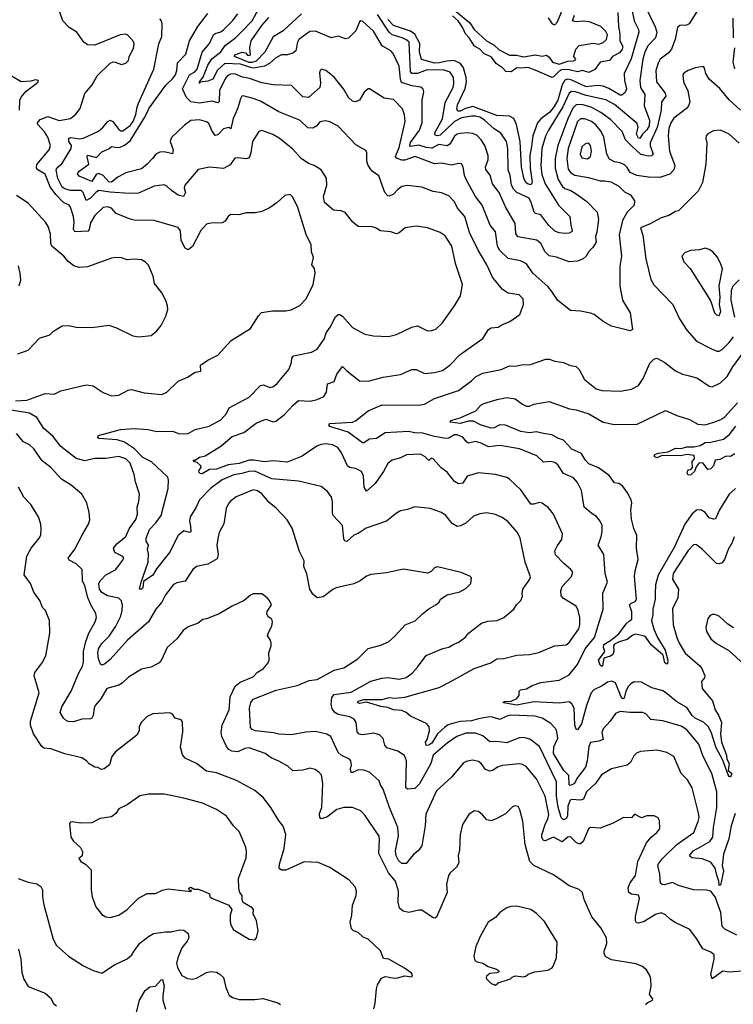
# Model space of a CAD drawing. Extents: x 1245515 to 1420776, y 606314 to 671314.
# Tile 83 of 256: x 1297206 to 1302244, y 637326 to 644274. Entities that reach past the tile are written whole.
import ezdxf

# ---------------------------------------------------------------- set-up
doc = ezdxf.new("R2010")
doc.units = 0

msp = doc.modelspace()

# ---------------------------------------------------------------- linework, layer by layer
at = {"layer": '0CON10XD'}
for points in [[(1297175, 641585.4), (1297255, 641588.8), (1297385, 641635.6), (1297448.3, 641631.7), (1297495, 641654.4), (1297675, 641696.2), (1297725, 641689.2), (1297795, 641642.5), (1297855, 641620.8), (1297905, 641624.2), (1297971.1, 641658.9), (1297995, 641664.3), (1298085, 641641.2), (1298210, 641630), (1298244.3, 641645.7), (1298325, 641723.8), (1298389.5, 641750.5), (1298445, 641786.2), (1298485, 641794), (1298482, 641835), (1298535, 641872), (1298605, 641906.2), (1298699.7, 642010.3), (1298835, 642093.8), (1298890.8, 642185), (1298913.4, 642206.6), (1298989.7, 642220.3), (1299085, 642218.6), (1299122.9, 642227.1), (1299183, 642257), (1299228.8, 642305), (1299277.5, 642405), (1299292.5, 642485), (1299287.7, 642517.7), (1299268, 642545), (1299280, 642595), (1299266.2, 642635), (1299262.5, 642685), (1299227.6, 642757.6), (1299166.9, 642955), (1299132.7, 643022.7), (1299115, 643041.2), (1299077.9, 643032.1), (1299024, 642985), (1298975, 642949.2), (1298915, 642920), (1298869.1, 642910.9), (1298805, 642910), (1298752.3, 642897.7), (1298695, 642898.8), (1298675, 642883.3), (1298657, 642853), (1298635, 642841.2), (1298555, 642838.6), (1298525, 642830.8), (1298485, 642786), (1298425, 642672.5), (1298395, 642650.8), (1298375, 642661.2), (1298346.1, 642716.1), (1298341.1, 642785), (1298325, 642808.1), (1298155, 642856.5), (1298015, 642858.9), (1297986.4, 642866.4), (1297886.6, 642906.6), (1297855, 642943.3), (1297825, 642954.4), (1297795, 642948.5), (1297735, 642892.2), (1297705, 642840.6), (1297696.3, 642793.7), (1297688.1, 642781.9), (1297595, 642777.1), (1297586.4, 642795), (1297590.8, 642845), (1297585.8, 642885), (1297565, 642950.8), (1297554, 642964), (1297515, 642983.1), (1297460.1, 643040.1), (1297420.6, 643095), (1297384.3, 643184.3), (1297333.8, 643213.8), (1297325.3, 643225.3), (1297327.7, 643252.3), (1297413.3, 643355), (1297423.2, 643385), (1297405.3, 643445), (1297381.7, 643481.7), (1297333.5, 643535), (1297332.2, 643545), (1297350.7, 643569.3), (1297405, 643589.6), (1297483.5, 643563.5), (1297565, 643576), (1297602.6, 643607.4), (1297632.8, 643647.2), (1297666.6, 643753.4), (1297716.3, 643813.7), (1297753.6, 643876.4), (1297845, 643966.7), (1297865, 643976.7), (1297880, 643975), (1297925, 643957.5), (1297955, 643967.5), (1297973.3, 643985), (1297978.8, 644015), (1298008.8, 644071.2), (1298014.5, 644104.5), (1298009.8, 644119.8), (1297970, 644165), (1297955, 644170.8), (1297915, 644165.7), (1297735, 644094.4), (1297685, 644095.7), (1297658, 644115), (1297609.2, 644185), (1297555, 644217.5), (1297510, 644265), (1297464.5, 644394.5)], [(1302021.5, 644388.5), (1301931.9, 644245), (1301914.4, 644234.4), (1301867.7, 644232.3), (1301851.3, 644218.7), (1301833.1, 644136.9), (1301808.5, 644065), (1301785, 644037.5), (1301728.8, 643995), (1301712.7, 643967.3), (1301697.6, 643915), (1301703.1, 643835), (1301763.1, 643755), (1301768.5, 643735), (1301737.5, 643695), (1301734.1, 643635), (1301706.5, 643513.4), (1301658.4, 643405), (1301657.5, 643385), (1301679.1, 643325), (1301666.6, 643313.4), (1301645, 643309.8), (1301591.4, 643321.4), (1301524.8, 643384.8), (1301483.1, 643425), (1301460, 643485), (1301378.3, 643568.3), (1301308.1, 643618.1), (1301245, 643653), (1301175, 643675.6), (1301135, 643673.5), (1301110.1, 643649.9), (1301074.8, 643575), (1301004.3, 643385), (1300986, 643295), (1300986.7, 643225), (1301008.1, 643145), (1301035, 643098.5), (1301055, 643082.7), (1301097.4, 643067.4), (1301135.8, 643045), (1301209.8, 642989.8), (1301284.2, 642915), (1301291.9, 642865), (1301281.8, 642775), (1301272.1, 642745), (1301276.4, 642705), (1301253, 642667), (1301225, 642638), (1301205.4, 642604.6), (1301184.1, 642585.9), (1301145, 642570.4), (1301085, 642566), (1300995, 642597.7), (1300945, 642607.1), (1300916.2, 642636.2), (1300884.4, 642695), (1300857.8, 642717.8), (1300722.4, 642742.4), (1300708.8, 642765), (1300703.6, 642835), (1300635, 642952.9), (1300590.7, 643055), (1300544, 643115), (1300527.1, 643177.1), (1300497, 643217), (1300495.6, 643235.6), (1300512.3, 643285), (1300512.3, 643315), (1300489.6, 643385), (1300464.5, 643425), (1300435.9, 643455.9), (1300405, 643470.8), (1300365, 643474.7), (1300315, 643470), (1300295, 643465.4), (1300275, 643451.8), (1300243.2, 643395), (1300225, 643383.4), (1300165, 643391.9), (1300115, 643366.7), (1300075, 643371.5), (1300025, 643389.2), (1299965, 643378), (1299960.4, 643385), (1299965, 643406.7), (1300027.8, 643495), (1300047.3, 643545), (1300047.8, 643705), (1300060, 643765), (1300055, 643782.5), (1300037.5, 643797.5), (1299975, 643806.9), (1299901.3, 643831.3), (1299893.6, 643855), (1299884.6, 643945), (1299843.1, 644035), (1299825, 644054.3), (1299765, 644089.2), (1299703.7, 644193.7), (1299625, 644264.2), (1299615, 644265.7), (1299605, 644258), (1299578.5, 644195), (1299527.4, 644142.6), (1299505, 644138.9), (1299453.2, 644156.8), (1299405, 644146.4), (1299295, 644191.8), (1299255, 644191.5), (1299176.4, 644135), (1299166.2, 644115), (1299155.6, 644055), (1299135, 644036.9), (1299096.1, 644026.1), (1299055, 644025.4), (1299015, 644003.8), (1298969.1, 643965), (1298935, 643946), (1298857.3, 643932.7), (1298835, 643935.3), (1298765, 643960.8), (1298655, 643964.1), (1298603, 643917), (1298570, 643855), (1298535, 643840.8), (1298476.4, 643833.6), (1298475, 643824.4), (1298474.5, 643835), (1298502, 643868), (1298535, 643952.5), (1298562.1, 643997.9), (1298625, 644046.8), (1298657.4, 644092.6), (1298731.3, 644148.7), (1298766.2, 644183.8), (1298847.9, 644265), (1298895, 644353.3)], [(1301619.2, 644375), (1301692.4, 644222.4), (1301703.6, 644185), (1301694, 644145), (1301640.9, 644089.1), (1301619.7, 644045), (1301605.8, 643995), (1301583.6, 643845), (1301589.7, 643795), (1301620.4, 643745), (1301614.8, 643665), (1301652.9, 643565), (1301649.3, 643525), (1301634.4, 643495.6), (1301602.2, 643465), (1301585, 643435.4), (1301575, 643438.7), (1301560.8, 643465), (1301573.7, 643515), (1301563.1, 643543.1), (1301405, 643675.3), (1301345, 643707.3), (1301205, 643738.8), (1301129.2, 643765), (1301102.9, 643767.1), (1301084.6, 643755.4), (1301041.3, 643658.7), (1300940.3, 643495), (1300919.1, 643450.9), (1300893.3, 643365), (1300885.2, 643245), (1300892.1, 643182.1), (1300915.2, 643115), (1301009.7, 642965), (1301090, 642885), (1301096, 642825), (1301106.9, 642785), (1301102.8, 642777.2), (1301085, 642768.4), (1301055, 642765.8), (1301015, 642769.3), (1300985, 642782.3), (1300940.8, 642820.8), (1300885, 642897.9), (1300846.6, 642906.6), (1300837.1, 642915), (1300818.2, 642985), (1300803.5, 643013.5), (1300715, 643055.3), (1300694.5, 643074.5), (1300678.1, 643105), (1300667.8, 643175), (1300655.3, 643215.3), (1300651.3, 643365), (1300643.2, 643415), (1300603.2, 643473.2), (1300555, 643504.6), (1300487.7, 643565), (1300455, 643584.8), (1300425, 643592.9), (1300395, 643593.2), (1300325, 643580.6), (1300275, 643556.5), (1300175, 643459.3), (1300155, 643454.1), (1300139.1, 643459.1), (1300136.8, 643475), (1300190.2, 643575), (1300210.9, 643689.1), (1300266.9, 643795), (1300271.8, 643825), (1300268.6, 643865), (1300244.4, 643904.4), (1300195, 643921), (1300075, 643918), (1300015.5, 643894.5), (1299975, 643893.8), (1299964.8, 643904.8), (1299955.3, 644115.3), (1299939.6, 644129.6), (1299906.9, 644145), (1299836.5, 644166.5), (1299814.9, 644184.9), (1299730.9, 644310.9)], [(1298237.6, 643812.4), (1298284.2, 643855.8), (1298305, 643884.4), (1298314.7, 643915), (1298320.4, 643969.6), (1298378.9, 644031.1), (1298405.3, 644124.7), (1298463.7, 644226.3), (1298532.9, 644317.1)], [(1302294.4, 643635), (1302215, 643707.8), (1302148.1, 643788.1), (1302073.3, 643853.3), (1302050, 643895), (1302041.7, 643931.7), (1302033, 643943), (1301975, 643934.2), (1301925, 643916), (1301895, 643896.7), (1301887.5, 643885), (1301892.5, 643835), (1301922.1, 643772.1), (1301938, 643695), (1301927.5, 643665), (1301912.9, 643647.1), (1301825, 643578.5), (1301803.3, 643546.7), (1301788.4, 643505), (1301784.8, 643455.2), (1301794.7, 643345), (1301830.5, 643245), (1301825, 643214.3), (1301795.3, 643184.7), (1301725, 643160.4), (1301645, 643161.8), (1301563.3, 643173.3), (1301515.8, 643195), (1301495, 643230.8), (1301475, 643248.9), (1301445, 643263.3), (1301405, 643270), (1301369.4, 643289.4), (1301350.4, 643325), (1301329.2, 643445), (1301311.8, 643485), (1301272.5, 643532.5), (1301243.6, 643555), (1301195.2, 643575.2), (1301165, 643574.1), (1301143.9, 643555), (1301078.9, 643365), (1301067.8, 643295), (1301078.1, 643218.1), (1301094.8, 643194.8), (1301125, 643177.8), (1301221.2, 643161.2), (1301305, 643137.8), (1301335, 643136.9), (1301378.7, 643128.7), (1301435, 643098.1), (1301475, 643060), (1301517.7, 643037.7), (1301546.7, 642995), (1301543.3, 642965), (1301495.4, 642915), (1301463, 642857), (1301439.2, 642755), (1301454.5, 642605), (1301442.5, 642535), (1301443.8, 642393.8), (1301462.9, 642295), (1301515.8, 642205), (1301531.7, 642088.3), (1301515, 642077.5), (1301385, 642111.2), (1301325, 642144), (1301262.7, 642192.7), (1301236.4, 642203.6), (1301165, 642218), (1301095, 642222), (1301005, 642292.5), (1300963.1, 642355), (1300938.2, 642388.2), (1300829.1, 642485), (1300785, 642550), (1300741.7, 642571.7), (1300655, 642589.3), (1300595, 642645.4), (1300579.2, 642675), (1300565, 642776), (1300526.7, 642825), (1300470, 642965), (1300423.5, 643025), (1300357.2, 643145), (1300345.4, 643175), (1300336.4, 643236.4), (1300325, 643256), (1300305, 643260), (1300255, 643246.2), (1300185, 643262.5), (1300135, 643256.7), (1299997.5, 643307.5), (1299925, 643283.2), (1299903, 643283), (1299865, 643296.2), (1299858.8, 643308.8), (1299865, 643328.1), (1299885, 643372), (1299926.5, 643555), (1299921.8, 643601.8), (1299908.2, 643645), (1299845, 643711.4), (1299779.5, 643719.5), (1299675, 643786.7), (1299665, 643786.7), (1299638.3, 643761.7), (1299604.3, 643705.7), (1299575, 643694), (1299555, 643698), (1299528, 643725), (1299492.9, 643785), (1299425, 643868), (1299366.7, 643915), (1299336.4, 643923.6), (1299326.2, 643915), (1299322.4, 643897.6), (1299328.9, 643825), (1299325.7, 643795), (1299245, 643724.5), (1299205, 643730.5), (1299125, 643808.5), (1298995, 643813.6), (1298915, 643828.7), (1298828.4, 643858.4), (1298778.1, 643868.1), (1298725, 643892.1), (1298695, 643889.8), (1298675, 643880), (1298659, 643861), (1298617.2, 643775), (1298614.5, 643695.5), (1298605, 643687.1), (1298565, 643699.7), (1298475, 643685.8), (1298415, 643693.5), (1298384.4, 643724.5), (1298354.8, 643785), (1298404.7, 643885), (1298441.5, 643905), (1298458.1, 643925), (1298494.6, 644045.4), (1298544.7, 644105), (1298575, 644166.4), (1298585, 644177.2), (1298625, 644188.2), (1298645, 644202.9), (1298708.2, 644265), (1298745.4, 644315)], [(1299195, 644314.7), (1299065, 644194.3), (1298995, 644152.4), (1298937.5, 644045), (1298875, 643980.2), (1298845, 643971.1), (1298825, 643972.4), (1298722.3, 644015), (1298725, 644025.2), (1298775.3, 644045.3), (1298800.2, 644040.2), (1298815, 644023.3), (1298825, 644020), (1298836, 644025), (1298831.4, 644075), (1298838.9, 644125), (1298915, 644232.6), (1298965, 644288)], [(1301529.3, 644335), (1301544.7, 644265), (1301573.9, 644205), (1301577.4, 644185), (1301522.3, 643997.7), (1301473.3, 643895), (1301475.8, 643845), (1301489.3, 643785), (1301480.3, 643759.7), (1301458.3, 643741.7), (1301445, 643740.8), (1301365, 643789.1), (1301325, 643804.4), (1301285, 643808.8), (1301205, 643799.5), (1301105, 643846.8), (1301075, 643853.2), (1301055, 643847.7), (1301035.9, 643815), (1301004.6, 643705), (1300979.9, 643660.1), (1300948, 643622), (1300885.4, 643574.6), (1300861.5, 643545), (1300829.7, 643455), (1300818.3, 643378.3), (1300808.7, 643315), (1300810, 643225), (1300824.7, 643125), (1300815, 643108.5), (1300795, 643112.9), (1300780, 643125), (1300766.2, 643155), (1300749.7, 643235), (1300739.5, 643415), (1300712.5, 643535), (1300695.8, 643575.8), (1300665, 643593.9), (1300575, 643597), (1300405, 643662.1), (1300352.7, 643647.3), (1300315, 643627.9), (1300298.9, 643628.9), (1300291.1, 643645), (1300297.5, 643672.5), (1300351.3, 643788.7), (1300359.4, 643835), (1300356.9, 643866.9), (1300339.7, 643935), (1300318.3, 643965), (1300274.1, 643985.9), (1300221, 643981), (1300170.8, 643969.2), (1300135, 643967.9), (1300042.4, 643992.4), (1300028.1, 644045), (1300030.5, 644105), (1299995, 644171.5), (1299965, 644193.3), (1299845, 644233), (1299804.9, 644274.9)], [(1301428.1, 644325), (1301433.6, 644225), (1301443.4, 644173.4), (1301443.8, 644125), (1301463.8, 644085), (1301460, 644065), (1301440.8, 644039.2), (1301391.2, 644015), (1301370, 643985), (1301304, 643975), (1301267.6, 643922.4), (1301225, 643901.2), (1301180, 643915), (1301144.5, 643905.5), (1301085, 643921), (1301035, 643921.9), (1301015, 643911.4), (1300975, 643869.5), (1300965, 643866.5), (1300845, 643917.7), (1300795, 643936.1), (1300745, 643930.5), (1300715, 643934.4), (1300674.8, 643905.2), (1300638.8, 643908.8), (1300614.2, 643934.2), (1300571.3, 643961.3), (1300535, 644010.8), (1300485, 644032.9), (1300455, 644065.5), (1300416.2, 644086.2), (1300380, 644145), (1300353.6, 644173.6), (1300335.4, 644215.4), (1300302.2, 644265), (1300261.4, 644301.4)], [(1300275, 644341.5), (1300385, 644250.4), (1300414.3, 644204.3), (1300502, 644125), (1300555, 644092.9), (1300590.5, 644060.5), (1300665, 644023.5), (1300713, 644023), (1300765, 644012.2), (1300845, 644025.5), (1300895, 644015.6), (1300925, 644023.8), (1300945, 644008.8), (1300968, 643975), (1301015, 643959.4), (1301075, 643980), (1301115, 643982.9), (1301129.3, 643990.7), (1301132.5, 643995), (1301118, 644015), (1301120, 644025), (1301133.4, 644066.6), (1301155, 644090.5), (1301255, 644108.2), (1301295, 644100), (1301325, 644112.4), (1301348.2, 644135), (1301356.1, 644166.1), (1301345, 644190), (1301310, 644225), (1301229.3, 644259.3), (1301185, 644263.3), (1301135, 644257.5), (1301110, 644265), (1301122.5, 644305)], [(1300936.9, 644286.9), (1300965, 644245.5), (1300985, 644236.7), (1301002.3, 644257.7), (1301033, 644335)], [(1302270, 637815), (1302185, 637857.7), (1302166.4, 637875), (1302156.8, 637975), (1302115.7, 638085), (1302086.2, 638125), (1302055, 638132.5), (1301963.5, 638133.5), (1301856.7, 638165), (1301815, 638185.8), (1301755, 638170), (1301741.5, 638171.5), (1301731.2, 638181.2), (1301726, 638245), (1301711.6, 638305), (1301715, 638318.6), (1301744.4, 638355.6), (1301846.4, 638453.6), (1301965, 638539.4), (1301995.6, 638615.6), (1302002.2, 638645), (1301999.4, 638675), (1301953.3, 638855), (1301921.1, 638911.1), (1301875.4, 638955.4), (1301824, 639075), (1301775, 639104.3), (1301705, 639118.6), (1301589.7, 639110.3), (1301561.3, 639098.7), (1301541.1, 639078.9), (1301517.9, 639032.1), (1301495.5, 639014.5), (1301385, 638988.6), (1301312.9, 638945), (1301271.8, 638885), (1301207.7, 638825), (1301187.3, 638772.7), (1301165, 638767.5), (1301105, 638772.5), (1301093, 638767), (1301074.8, 638725), (1301073.9, 638655), (1301065, 638636.9), (1301045, 638628.9), (1301029.2, 638645), (1301006.9, 638716.9), (1300996.8, 638795), (1300995.8, 638895), (1300875.2, 639145.2), (1300806.6, 639196.6), (1300765, 639210), (1300733.3, 639206.7), (1300645, 639170.9), (1300575, 639179.6), (1300525, 639178.2), (1300475, 639221.8), (1300425, 639239.2), (1300355, 639238.4), (1300291.4, 639215), (1300225, 639169.1), (1300125.9, 639085), (1300108.6, 639025), (1300028.9, 638881.1), (1299995, 638850), (1299945, 638843.5), (1299931.3, 638855), (1299936.4, 639045), (1299922.7, 639082.7), (1299875, 639113.3), (1299797.5, 639135), (1299784.6, 639154.6), (1299771.3, 639201.3), (1299745, 639227.1), (1299705, 639239.4), (1299625, 639227.1), (1299602.4, 639232.4), (1299589.4, 639249.4), (1299582.5, 639315), (1299567.4, 639337.4), (1299536.2, 639355), (1299455, 639372.4), (1299430.4, 639385), (1299411.9, 639411.9), (1299405.5, 639445), (1299408.8, 639491.2), (1299425, 639513.5), (1299545, 639529.6), (1299685, 639605.4), (1299762.7, 639627.3), (1299805, 639632.7), (1299885, 639620.8), (1299935, 639633.1), (1299976.2, 639663.8), (1300014.6, 639705.4), (1300075, 639788.6), (1300193.6, 639836.4), (1300235, 639845.8), (1300271.5, 639868.5), (1300301.3, 639878.7), (1300352.6, 639917.4), (1300375, 639946), (1300465.4, 640014.6), (1300510.7, 640029.3), (1300577.5, 640035), (1300623.6, 640056.4), (1300694, 640115), (1300712.5, 640145), (1300743.4, 640176.6), (1300756.4, 640203.6), (1300754.6, 640224.6), (1300757.5, 640255), (1300808.1, 640325), (1300812.7, 640342.7), (1300775.4, 640445.4), (1300740, 640615), (1300720, 640655), (1300652.2, 640732.2), (1300612, 640762), (1300565, 640781.9), (1300505, 640794.4), (1300455, 640787.5), (1300409.1, 640770.9), (1300355, 640721.1), (1300317.6, 640702.4), (1300295, 640698.9), (1300259.8, 640719.8), (1300215, 640776), (1300185, 640795.8), (1300105, 640824.2), (1299995, 640836), (1299945, 640818), (1299895, 640808.8), (1299867, 640793), (1299796.7, 640735), (1299651.4, 640685), (1299595, 640649.4), (1299565, 640635.8), (1299515, 640592.9), (1299502, 640595), (1299495, 640610), (1299485.5, 640705.5), (1299418.8, 640775), (1299413.8, 640795), (1299414.5, 640875), (1299406.5, 640905), (1299378.6, 640945), (1299335, 640980.8), (1299175, 641017.5), (1298985, 641033.9), (1298865, 641088.3), (1298824.1, 641085.9), (1298775, 641071.4), (1298716.6, 641063.4), (1298635, 641027), (1298552.5, 640965), (1298474.6, 640885), (1298452.2, 640835), (1298408.9, 640765), (1298403.8, 640735), (1298410.9, 640700.9), (1298415, 640660), (1298404.1, 640655.9), (1298365, 640667.5), (1298323.8, 640635), (1298264.5, 640515), (1298170.9, 640399.1), (1298146.6, 640355), (1298080.9, 640309.1), (1298075, 640265.6), (1298065, 640256.4), (1298052.7, 640255), (1298062.8, 640305), (1298113.9, 640446.1), (1298116.1, 640505), (1298109.1, 640535), (1298114.6, 640565), (1298099.3, 640595), (1298097.5, 640615), (1298122.3, 640677.7), (1298167.2, 640722.8), (1298203.6, 640775), (1298254.1, 640965), (1298257.1, 641025), (1298250.5, 641045), (1298135.5, 641155), (1298075, 641183.6), (1298016.2, 641245), (1297945, 641292), (1297895, 641310), (1297765, 641317.5), (1297754.2, 641325), (1297761.3, 641338.7), (1297917.3, 641382.7), (1298015, 641390), (1298112, 641382), (1298175, 641369.2), (1298285, 641371.1), (1298335, 641352.5), (1298395, 641353.6), (1298445, 641381.2), (1298543.6, 641406.4), (1298625, 641451.1), (1298665.6, 641495), (1298685, 641536.2), (1298825, 641610.8), (1298905, 641693.3), (1298923.6, 641696.4), (1298975, 641679.2), (1298996.7, 641685), (1299024.4, 641705.6), (1299106.7, 641805), (1299125.7, 641855), (1299128, 641885), (1299138.9, 641901.1), (1299265, 641928.2), (1299305, 641948.6), (1299356.9, 642025), (1299370, 642065), (1299398, 642105), (1299435, 642176.7), (1299455, 642194), (1299465, 642194), (1299485, 642180.8), (1299555, 642100.8), (1299643.3, 642055), (1299703.6, 642043.6), (1299808.8, 642038.8), (1299866.6, 642053.4), (1299975, 642104.2), (1300013.9, 642113.9), (1300085, 642079.2), (1300115, 642080), (1300145, 642090), (1300188.5, 642131.5), (1300275.4, 642254.6), (1300319.2, 642325), (1300331.9, 642405), (1300283.3, 642553.3), (1300257.1, 642675), (1300209.8, 642749.8), (1300175, 642771.5), (1300085, 642805.5), (1300005, 642816.9), (1299927.5, 642805), (1299885, 642770), (1299865, 642763.8), (1299825, 642778), (1299753.1, 642783.1), (1299718.8, 642805), (1299695, 642812.2), (1299594.4, 642814.4), (1299558.8, 642845), (1299504.3, 642914.3), (1299475, 642925.8), (1299420.6, 642930.6), (1299358, 642985), (1299351.9, 643025), (1299373.1, 643105), (1299371.4, 643155), (1299334.6, 643214.6), (1299284.5, 643244.5), (1299245, 643259.2), (1299194.2, 643295), (1299135, 643361.1), (1299038.3, 643438.3), (1298994, 643464), (1298915, 643490.8), (1298895, 643483.8), (1298849.4, 643415), (1298836.5, 643333.5), (1298825, 643300), (1298805, 643291.2), (1298745, 643300), (1298724.4, 643295.6), (1298691.5, 643248.5), (1298645, 643224.4), (1298545, 643234.3), (1298465, 643215.8), (1298371.4, 643105), (1298367.1, 643085), (1298375.6, 643054.4), (1298363, 643027), (1298325, 643036), (1298278.1, 643068.1), (1298245, 643100), (1298225, 643109.5), (1298155, 643098.5), (1298045, 643048.8), (1297977.6, 643047.6), (1297845, 643055.7), (1297765, 643069.4), (1297745, 643057.6), (1297705, 643014.1), (1297675, 642998.8), (1297653.3, 643053.3), (1297638.5, 643068.5), (1297565, 643068.8), (1297525, 643079.3), (1297505, 643092), (1297475, 643152.1), (1297462.2, 643215), (1297469.6, 643230.4), (1297504, 643256), (1297569.6, 643365), (1297571.8, 643385), (1297553.7, 643413.7), (1297551.6, 643438.4), (1297566.6, 643443.4), (1297627.4, 643432.6), (1297655, 643438.7), (1297762.6, 643487.4), (1297790.4, 643509.6), (1297826.9, 643555), (1297845, 643563.8), (1297862.7, 643555), (1297905, 643498.2), (1297919.2, 643489.2), (1297935, 643489.6), (1297985, 643528.2), (1298006.1, 643555), (1298026.2, 643605), (1298034, 643656), (1298045.6, 643685.6), (1298153.8, 643925), (1298187, 644103), (1298208.9, 644155), (1298212, 644245), (1298205.9, 644265.9), (1298195, 644280)], [(1302246.8, 644145), (1302243, 644285)], [(1302256, 643926), (1302242.5, 643975), (1302255.3, 644075)], [(1297204.3, 643635.7), (1297207.5, 643705), (1297215, 643726.2), (1297250.2, 643769.8), (1297326.2, 643825), (1297336.7, 643835), (1297337.5, 643845), (1297315, 643850), (1297285, 643840), (1297215, 643836.2), (1297105, 643901.2)], [(1302258, 638672), (1302230, 638585), (1302213.5, 638495), (1302175.4, 638385), (1302165.5, 638305), (1302174.4, 638265), (1302155, 638167.5), (1302144.7, 638165), (1302143.1, 638195), (1302127.1, 638237.1), (1302117.3, 638287.3), (1302085, 638330), (1302025, 638353.3), (1301950.8, 638360.8), (1301934, 638375), (1301960, 638410), (1302012.9, 638437.1), (1302078.2, 638475), (1302100, 638505), (1302103.6, 638575), (1302127.6, 638715), (1302128.2, 638825), (1302092.1, 638955), (1302032, 639075), (1302001.5, 639161.5), (1301915, 639263.3), (1301875, 639288.5), (1301747.5, 639327.5), (1301661.2, 639335), (1301626.1, 639376.1), (1301605, 639385.6), (1301515, 639385.4), (1301445, 639393.3), (1301412.8, 639377.2), (1301375.6, 639325), (1301325, 639271.2), (1301316.7, 639245), (1301325.4, 639194.6), (1301295, 639182.9), (1301235, 639173.8), (1301223.2, 639145), (1301212.4, 639045), (1301199.5, 639000.5), (1301140.3, 638919.7), (1301122.6, 638885), (1301095, 638869.4), (1301084.2, 638874.2), (1301081.9, 638941.9), (1301048, 638975), (1300974.5, 639095), (1300976.6, 639143.4), (1301005.9, 639205), (1300995, 639263.8), (1300955, 639306.7), (1300895, 639346.4), (1300845, 639360), (1300675, 639365.7), (1300645, 639360), (1300595, 639335.3), (1300545, 639352.9), (1300523.8, 639353.8), (1300445, 639340.7), (1300395, 639325.7), (1300317.4, 639322.6), (1300270.5, 639310.5), (1300231.8, 639298.2), (1300205, 639279.7), (1300155.8, 639235), (1300115, 639170), (1300095, 639154.8), (1300075, 639153.1), (1300070, 639175), (1300083.6, 639195), (1300099.5, 639255), (1300097.1, 639285), (1300078.3, 639308.3), (1299965, 639360.6), (1299935, 639385.7), (1299905, 639399.5), (1299845, 639404.5), (1299805, 639420.9), (1299755, 639426.9), (1299655, 639457.5), (1299605, 639450), (1299590.9, 639455), (1299595, 639466.3), (1299635, 639476.2), (1299765, 639478.1), (1299815, 639491.9), (1299855, 639485.5), (1299925, 639493.6), (1300167.4, 639562.6), (1300245, 639601.9), (1300415, 639695.5), (1300531.2, 639735), (1300575, 639764.2), (1300625, 639765.6), (1300715, 639788.9), (1300805, 639794.4), (1300871.2, 639808.8), (1300982.5, 639855), (1301065, 639861.9), (1301085, 639879.2), (1301153.5, 639975), (1301161.5, 640005), (1301159.5, 640055), (1301148.1, 640105), (1301134.5, 640134.5), (1301045, 640188.8), (1301029.5, 640209.5), (1301027.5, 640245), (1301036, 640275), (1301102, 640345), (1301111.2, 640375), (1301098, 640395), (1301046.6, 640436.6), (1300988.1, 640498.1), (1300983.8, 640525), (1301003.8, 640563.8), (1301033.3, 640605), (1301039.2, 640645), (1300975, 640783.8), (1300938.3, 640828.3), (1300895, 640862.5), (1300873, 640867), (1300835, 640854.2), (1300815, 640856.2), (1300745, 640957.5), (1300665, 641032.5), (1300645, 641044.3), (1300564.4, 641064.4), (1300445, 641076.9), (1300365, 641052.5), (1300335, 641004.3), (1300305, 640998.1), (1300275, 641015.5), (1300225, 641081.4), (1300180.9, 641110.9), (1300125.8, 641175), (1300111.1, 641178.9), (1300095, 641164.4), (1300069.7, 641189.7), (1300035, 641208.1), (1299935.7, 641204.3), (1299895, 641182.9), (1299835, 641165.8), (1299805, 641142), (1299774.2, 641085.8), (1299715, 641001.9), (1299655, 640946), (1299637.9, 640975), (1299633.5, 641055), (1299620, 641085), (1299577.6, 641107.6), (1299535, 641113.3), (1299519.4, 641125), (1299478.3, 641218.3), (1299452.9, 641255), (1299415, 641274.5), (1299365, 641281.1), (1299335, 641277.5), (1299304, 641265), (1299200.5, 641195), (1299095, 641152.7), (1298995, 641161.6), (1298935, 641153.4), (1298856.6, 641166.6), (1298825, 641164.8), (1298755, 641143.3), (1298677.7, 641132.3), (1298595, 641101.4), (1298545, 641100), (1298495, 641069.2), (1298480.6, 641070.6), (1298471.1, 641081.1), (1298472.9, 641095), (1298486.4, 641115), (1298485.3, 641125.3), (1298459.8, 641149.8), (1298440, 641155), (1298430, 641165), (1298445, 641166.7), (1298475, 641188), (1298515, 641196.2), (1298626.6, 641263.4), (1298705, 641333.2), (1298788.3, 641361.7), (1298875, 641426.2), (1298943.3, 641455), (1298995, 641436.7), (1299015, 641440), (1299075, 641488.1), (1299136.5, 641555), (1299175, 641586.4), (1299256.9, 641583.1), (1299305, 641594.4), (1299353.8, 641615), (1299372, 641645), (1299380, 641705), (1299425, 641720), (1299445, 641773.3), (1299485, 641826), (1299515.4, 641795.4), (1299605, 641726.7), (1299665, 641723.3), (1299771.7, 641751.7), (1299895, 641770), (1299975, 641806.5), (1300004.5, 641804.5), (1300065, 641777.1), (1300135, 641783.3), (1300190.9, 641799.1), (1300243.3, 641835), (1300315, 641910.4), (1300475, 642024.2), (1300515, 642087.5), (1300535, 642099.2), (1300585, 642104.2), (1300605, 642119.2), (1300665.5, 642144.5), (1300736.4, 642193.6), (1300764, 642265), (1300761.2, 642305), (1300733, 642333), (1300655, 642344.3), (1300615, 642370.8), (1300545, 642457.5), (1300504.7, 642544.7), (1300442.7, 642647.3), (1300382.3, 642772.3), (1300348.2, 642885), (1300297.1, 642945), (1300275, 642987.5), (1300235, 643030.6), (1300185, 643052.2), (1300125, 643062.2), (1300045, 643093.1), (1299945, 643102.9), (1299903.6, 643096.4), (1299875, 643075.8), (1299845, 643042.5), (1299815, 643029.2), (1299805, 643030.8), (1299784.7, 643054.7), (1299741.2, 643171.2), (1299693.9, 643203.9), (1299665.4, 643245), (1299656.9, 643275), (1299656, 643335), (1299649.7, 643349.7), (1299579.8, 643389.8), (1299453.5, 643523.5), (1299395, 643552), (1299365, 643559.2), (1299325, 643552.5), (1299304.2, 643525), (1299275, 643507.8), (1299240.6, 643510.6), (1299185, 643562.2), (1299165, 643572.5), (1299035, 643622.7), (1298905, 643697.7), (1298855, 643718.8), (1298784.2, 643735.8), (1298775, 643733.8), (1298764, 643716), (1298744.1, 643645.9), (1298713.3, 643576.7), (1298695.8, 643504.2), (1298683, 643513), (1298645, 643502.7), (1298605, 643461.9), (1298585, 643457.5), (1298561.2, 643491.2), (1298540.1, 643540.1), (1298525, 643553.6), (1298475, 643567.5), (1298415, 643562.1), (1298369.5, 643530.5), (1298276.7, 643443.2), (1298269.2, 643415), (1298288.2, 643355), (1298285, 643328), (1298225, 643340.4), (1298195, 643340), (1298166.7, 643325), (1298142.7, 643295), (1298106.7, 643255), (1298065, 643221.2), (1297955, 643192.2), (1297897.7, 643162.3), (1297855, 643126.8), (1297835, 643128.7), (1297795.4, 643175.4), (1297765, 643188.4), (1297745, 643181.1), (1297715, 643133), (1297625, 643170), (1297614.7, 643185), (1297626.7, 643205), (1297694.7, 643255), (1297681.5, 643305), (1297685, 643318.5), (1297748.3, 643301.7), (1297785, 643341.4), (1297835, 643362.5), (1297855, 643378.5), (1297895, 643371.2), (1297915, 643374.8), (1297945, 643387.7), (1297985, 643418.8), (1298090.3, 643585), (1298119.9, 643650.1), (1298237.6, 643812.4)], [(1302285, 643402), (1302215, 643467.1), (1302155, 643493.8), (1302105, 643490), (1302065, 643467.5), (1302053.3, 643455), (1302050, 643435), (1302056.7, 643405), (1302051.2, 643255), (1302027.1, 643125), (1301996.8, 643063.2), (1301856.7, 642925), (1301835, 642920), (1301788.7, 642891.3), (1301733.8, 642875), (1301657.2, 642832.8), (1301590, 642805), (1301604.5, 642754.5), (1301626.2, 642586.2), (1301661.3, 642441.3), (1301683.6, 642403.6), (1301817.5, 642265), (1301863.4, 642163.4), (1301915, 642082), (1301984, 642005), (1302085, 641952.9), (1302127.5, 641935), (1302145, 641934.3)], [(1301215, 643291.8), (1301235, 643307.5), (1301243.9, 643345), (1301235, 643386), (1301225, 643400.8), (1301215, 643402.9), (1301195, 643395.7), (1301175, 643375.6), (1301162.2, 643325), (1301175, 643299.4), (1301215, 643291.8)], [(1297193.3, 641915), (1297265, 641941.2), (1297345, 642026.2), (1297419.2, 642050.8), (1297445, 642076.7), (1297505, 642112.5), (1297553.6, 642116.4), (1297605, 642103.8), (1297715, 642102.9), (1297835, 642118), (1297889.1, 642099.1), (1298004.2, 642044.2), (1298046.1, 642036.1), (1298134.1, 642045.9), (1298175, 642077.5), (1298203.8, 642115), (1298237.7, 642182.3), (1298250.7, 642229.3), (1298249.2, 642255), (1298240.8, 642285), (1298210.8, 642345), (1298156.7, 642413.3), (1298148.9, 642465), (1298115, 642542.5), (1298095, 642563.3), (1298065, 642578.8), (1298015, 642584), (1297965, 642580), (1297925, 642592.5), (1297885, 642596), (1297855, 642591.2), (1297685, 642530.6), (1297625, 642525.8), (1297586.8, 642536.8), (1297547.3, 642567.3), (1297516.2, 642605), (1297431.4, 642675), (1297425.4, 642695), (1297423.7, 642763.7), (1297406.9, 642815), (1297386.9, 642845), (1297265, 642978.1), (1297183.2, 643033.2)], [(1302145, 642186), (1302156.8, 642215), (1302147.1, 642265), (1302150.9, 642315), (1302145.3, 642395), (1302168.2, 642515), (1302155, 642556), (1302129.8, 642599.8), (1302098.8, 642635), (1302075, 642652), (1302045, 642662.5), (1302005, 642650), (1301945, 642644.2), (1301905, 642630.8), (1301881.2, 642605), (1301894.1, 642564.1), (1301938.8, 642518.8), (1302062.5, 642325), (1302085.5, 642285.5), (1302111.9, 642205), (1302125, 642190.8), (1302145, 642186)], [(1297202.5, 642395), (1297214, 642435), (1297209.4, 642485), (1297196.8, 642536.8)], [(1302254.8, 642175), (1302229.1, 642295), (1302231.4, 642365), (1302242.2, 642395), (1302285, 642438.5)], [(1302145, 641934.3), (1302165, 641945.6), (1302215, 641995.6), (1302244.6, 642035)], [(1302249.7, 640625), (1302237.3, 640585), (1302207.3, 640535), (1302181.5, 640465), (1302165, 640440.6), (1302145, 640433.3), (1302125, 640437.1), (1302027.1, 640535), (1301985, 640568), (1301965, 640570.8), (1301925, 640528.6), (1301818.8, 640365), (1301815.5, 640325), (1301856.7, 640255), (1301851.9, 640195), (1301814.2, 640115.8), (1301820.4, 640005), (1301844.7, 639915), (1301861.2, 639875), (1301904.5, 639805), (1302007.1, 639715), (1302023.1, 639695), (1302044, 639645), (1302040.5, 639629.5), (1302018.8, 639605), (1302025.6, 639555), (1302096.9, 639466.9), (1302116.5, 639405), (1302143, 639363), (1302161.3, 639315), (1302154.2, 639235), (1302162, 639175), (1302196.8, 639085), (1302199.1, 639055), (1302215.4, 639025), (1302207.3, 638977.3), (1302232.9, 638955), (1302225, 638930), (1302215, 638932.9), (1302206.9, 638945), (1302169.5, 639049.5), (1302123, 639135), (1302087, 639247), (1302066.4, 639286.4), (1302035, 639316), (1301975, 639345.4), (1301954, 639365), (1301915, 639420.4), (1301845, 639460.4), (1301766.4, 639526.4), (1301747.6, 639537.6), (1301670.2, 639560.2), (1301595, 639598.9), (1301545, 639600.6), (1301521.7, 639588.3), (1301505, 639570.8), (1301485.5, 639535), (1301473.8, 639486.2), (1301465, 639482), (1301452.2, 639495), (1301413.3, 639595), (1301386.1, 639606.1), (1301355, 639598.9), (1301317.3, 639572.7), (1301260.4, 639545), (1301239.6, 639525), (1301207.8, 639435), (1301172.9, 639305), (1301145, 639262.5), (1301135, 639268), (1301125.9, 639295.9), (1301121.8, 639415), (1301105, 639445.5), (1301085, 639460.5), (1301015, 639451.1), (1300835, 639461.6), (1300715, 639437.8), (1300635, 639450.5), (1300617.5, 639455), (1300628, 639462), (1300675, 639465.6), (1300716, 639485), (1300732.5, 639505), (1300733.3, 639535), (1300742.5, 639545), (1300785, 639552), (1300825, 639575.6), (1300885, 639596.5), (1301015, 639612.7), (1301085, 639651.1), (1301145, 639723.5), (1301198.6, 639835), (1301264.2, 639915), (1301325.5, 640115.5), (1301323.5, 640226.5), (1301357.1, 640305), (1301340, 640365), (1301329.7, 640499.7), (1301289.2, 640565), (1301311.1, 640625), (1301317.4, 640662.6), (1301317.5, 640705), (1301305, 640736), (1301279.4, 640769.4), (1301247.4, 640787.4), (1301191.4, 640835), (1301172.7, 640952.7), (1301145, 641008.6), (1301115, 641040), (1301045, 641072.2), (1301005, 641132), (1300985, 641149.2), (1300955, 641156.9), (1300905, 641151.1), (1300856.1, 641196.1), (1300735, 641245.3), (1300595, 641268.2), (1300515, 641260), (1300465, 641286.2), (1300425, 641297.7), (1300375, 641286.9), (1300362.8, 641292.8), (1300335, 641328.1), (1300295, 641345.6), (1300275, 641345.6), (1300235, 641321.8), (1300215, 641319.6), (1300135, 641331.8), (1300052.9, 641357.1), (1299995, 641359.1), (1299952, 641368), (1299785, 641358.8), (1299725, 641318.5), (1299675, 641314.5), (1299635, 641288.9), (1299625, 641288.5), (1299525, 641364.1), (1299395, 641402.7), (1299388.1, 641415), (1299395, 641424.2), (1299555, 641434.3), (1299576.4, 641443.6), (1299666.2, 641515), (1299765, 641555.5), (1300025, 641553.3), (1300065, 641560.8), (1300135, 641600), (1300305, 641658.5), (1300395.6, 641725), (1300425, 641754.4), (1300475, 641780.5), (1300605, 641804.5), (1300665, 641830.5), (1300705, 641828.5), (1300760.7, 641840.7), (1300805, 641837.8), (1300921.7, 641878.3), (1300945, 641879.2), (1300985, 641864), (1301045, 641856), (1301094.3, 641834.3), (1301135, 641826), (1301155.5, 641805.5), (1301194.5, 641734.5), (1301275, 641668.6), (1301315, 641656.9), (1301445, 641652.5), (1301525, 641666.5), (1301575, 641692.9), (1301608.3, 641741.7), (1301655, 641850), (1301682.1, 641877.9), (1301705, 641885.8), (1301761.2, 641855), (1301836.2, 641795), (1301885, 641771.9), (1301935, 641760), (1301991.2, 641745), (1302075, 641687.5), (1302095, 641682.5), (1302155, 641710.6), (1302201.8, 641755), (1302241.1, 641825), (1302344.6, 641965)], [(1301693.2, 640225), (1301692.2, 640185), (1301677.1, 640115), (1301677.2, 640075), (1301666.1, 640035), (1301683.5, 639973.5), (1301708.5, 639915), (1301762.9, 639825), (1301781.4, 639755), (1301779.5, 639730.5), (1301775, 639727.3), (1301760, 639735), (1301748.8, 639788.8), (1301663.8, 639863.8), (1301626.2, 639916.2), (1301614, 639925), (1301555, 639937.8), (1301535, 639931.2), (1301495, 639900), (1301438.6, 639885), (1301405, 639867.8), (1301399.2, 639855), (1301400.9, 639815), (1301392.5, 639795), (1301376.6, 639783.4), (1301330.5, 639769.5), (1301320, 639715), (1301315, 639710.8), (1301305, 639720), (1301293.6, 639755), (1301338.2, 639815), (1301326.8, 639845), (1301330, 639865), (1301376.9, 639893.1), (1301435, 639940), (1301488, 640012), (1301511.7, 640031.7), (1301526.9, 640045), (1301527.7, 640095), (1301512, 640145), (1301520, 640155), (1301550.4, 640169.6), (1301560.3, 640185), (1301547.2, 640345), (1301550.4, 640385), (1301572.3, 640465), (1301560.9, 640545), (1301564.2, 640634.2), (1301543, 640683), (1301525, 640750), (1301520.6, 640815), (1301528, 640865), (1301522.5, 640885), (1301496.2, 640936.2), (1301461.2, 640985), (1301435, 641002), (1301405, 641005.8), (1301366.7, 641056.7), (1301291.7, 641111.7), (1301225, 641140.9), (1301197.6, 641167.6), (1301173.1, 641213.1), (1301105, 641243.1), (1301045, 641307.2), (1301005, 641320.9), (1300962.2, 641345), (1300903.2, 641353.2), (1300855, 641365.3), (1300805, 641359.3), (1300745, 641368.5), (1300635, 641412.9), (1300595, 641415.5), (1300556.2, 641393.8), (1300535, 641391.9), (1300458.9, 641415), (1300410, 641440), (1300375, 641440.7), (1300315, 641425.2), (1300244.3, 641434.3), (1300250, 641445), (1300315, 641463.8), (1300427.5, 641515), (1300462.5, 641555), (1300482.5, 641565), (1300577.5, 641595), (1300645, 641606.9), (1300705, 641598.6), (1300755, 641561.4), (1300785, 641547.1), (1300805, 641547.5), (1300835, 641561.4), (1300945, 641579.4), (1301088.1, 641528.1), (1301135, 641522.1), (1301225, 641493.8), (1301325, 641434.4), (1301405, 641417.5), (1301565, 641418.9), (1301765, 641515.7), (1301845, 641480), (1301935, 641452.9), (1301995, 641418.8), (1302045, 641416.2), (1302106.9, 641433.1), (1302156.5, 641453.5), (1302185, 641472.5), (1302275, 641569.4)], [(1301582, 638072), (1301575, 638096.7), (1301524.6, 638104.6), (1301505.8, 638115), (1301502.4, 638147.6), (1301516.7, 638183.3), (1301553.3, 638235), (1301569.4, 638335), (1301632, 638465), (1301663.8, 638505), (1301705, 638538.8), (1301726.2, 638565), (1301723, 638623), (1301713, 638643), (1301685, 638656.7), (1301633.9, 638656.1), (1301595, 638643.3), (1301547, 638667), (1301525, 638643.3), (1301470, 638645), (1301395, 638603.8), (1301305, 638570), (1301235, 638574.2), (1301221.4, 638565), (1301185, 638475.7), (1301165, 638458.9), (1301155, 638457.8), (1301136.9, 638466.9), (1301095, 638509.1), (1301075.8, 638505), (1301035, 638473.6), (1300975, 638505.8), (1300915, 638480), (1300905, 638482.5), (1300892.9, 638502.9), (1300892.5, 638522.5), (1300915.2, 638595), (1300934.8, 638635.2), (1300941.4, 638665), (1300915.8, 638795), (1300855, 638916.9), (1300780.6, 639005), (1300755, 639019.5), (1300733.4, 639023.4), (1300615, 639012.5), (1300585, 639001.9), (1300545, 638976.7), (1300525, 638972.2), (1300495, 638983.1), (1300464.2, 639025), (1300445, 639040), (1300405, 639048.6), (1300365, 639042.9), (1300339.1, 639030.9), (1300255, 638930), (1300148, 638832), (1300072.4, 638667.6), (1300068.7, 638585), (1300045.5, 638445), (1300019.9, 638410.1), (1299985.8, 638384.2), (1299935, 638320.9), (1299905, 638320.9), (1299880.6, 638340.6), (1299864.8, 638374.8), (1299859.6, 638409.6), (1299879.5, 638515), (1299875.3, 638575), (1299816.9, 638715), (1299773.1, 638845), (1299753.8, 638875), (1299744.2, 638904.2), (1299674.5, 638964.5), (1299635, 638979.4), (1299595, 638981.4), (1299558.1, 638961.9), (1299545, 638962.9), (1299540.2, 638985), (1299548.8, 639015), (1299544.7, 639045), (1299535, 639056.5), (1299476.4, 639085), (1299453.7, 639103.7), (1299402, 639215), (1299373.4, 639233.4), (1299295, 639250.9), (1299225, 639246.2), (1299125, 639227.3), (1299035, 639231.8), (1298997.3, 639242.7), (1298870, 639255), (1298848, 639265), (1298835, 639280), (1298827.8, 639415), (1298837.1, 639455), (1298855, 639480.6), (1299017.6, 639542.4), (1299165, 639574.7), (1299249.7, 639610.3), (1299305, 639618.6), (1299425, 639684.5), (1299495, 639699.4), (1299593.3, 639765), (1299665, 639836), (1299755, 639860.8), (1299808.8, 639885), (1299854, 639925), (1299926.7, 640005), (1299998.7, 640031.3), (1300049.1, 640080.9), (1300093.5, 640116.5), (1300144, 640145), (1300166.7, 640165), (1300177.5, 640185), (1300225, 640215.7), (1300312.5, 640237.5), (1300355, 640261.2), (1300390, 640295), (1300396.4, 640336.4), (1300385, 640346.7), (1300322.3, 640372.3), (1300155, 640412), (1300135, 640406.7), (1300110.3, 640379.7), (1300085, 640368.8), (1299915, 640395.7), (1299795, 640370.6), (1299685, 640358.1), (1299653.6, 640346.4), (1299610, 640315), (1299565, 640292.2), (1299440, 640265), (1299415.6, 640254.4), (1299347.4, 640202.6), (1299305, 640194), (1299275, 640220), (1299254.2, 640255), (1299233, 640363), (1299211.2, 640415), (1299213.8, 640455), (1299180.3, 640520.3), (1299129.5, 640685), (1299094.5, 640745), (1299016.1, 640826.1), (1298966.7, 640866.7), (1298915, 640928.8), (1298885, 640950.4), (1298855, 640955.4), (1298735, 640908.1), (1298692, 640875), (1298677.5, 640855), (1298664.2, 640825), (1298645.9, 640715.9), (1298614.5, 640655.5), (1298607.5, 640625), (1298596.9, 640565), (1298606.6, 640503.4), (1298599.3, 640470.7), (1298535, 640432.2), (1298453.6, 640416.4), (1298427.5, 640395), (1298375, 640312), (1298315, 640301.1), (1298291.4, 640288.6), (1298234.5, 640215), (1298208.1, 640165), (1298167.5, 640115), (1298114.2, 640025), (1297966.5, 639895), (1297845, 639760.5), (1297805, 639725.8), (1297785, 639718.8), (1297775, 639726.7), (1297760.9, 639765), (1297757.5, 639807.5), (1297762.2, 639835), (1297785, 639872.3), (1297837.5, 639925), (1297885, 639995.6), (1297919.5, 640065), (1297930, 640105), (1297931.7, 640141.7), (1297925, 640172.5), (1297905, 640192.5), (1297825, 640207.4), (1297785, 640232.9), (1297768.1, 640255), (1297765, 640292.5), (1297774.4, 640315), (1297815, 640357.1), (1297883, 640393), (1297935, 640460), (1297940, 640475), (1297935, 640485.5), (1297878, 640515), (1297868, 640545), (1297890.8, 640575), (1297955, 640628), (1297979.5, 640680.5), (1298025, 640747.1), (1298037.1, 640785), (1298034.4, 640835), (1298046.9, 640875), (1298051.4, 640925), (1298022.2, 641012.2), (1298014.5, 641065), (1297986.5, 641145), (1297955, 641174.4), (1297905, 641191.1), (1297815, 641178.2), (1297735, 641177.5), (1297665, 641160), (1297605, 641178), (1297495, 641261.5), (1297439.6, 641335), (1297375, 641388.6), (1297326.1, 641466.1), (1297275, 641498), (1297145, 641519.4)], [(1302255, 641210.6), (1302225, 641191.4), (1302195, 641193.8), (1302150, 641170), (1302116.7, 641165), (1302103.4, 641126.6), (1302085.8, 641104.3), (1302065, 641099.3), (1302031.4, 641145), (1302002.7, 641147.3), (1301981.1, 641118.9), (1301969.4, 641085), (1301945, 641063.3), (1301925, 641060), (1301918, 641075), (1301924.2, 641095.8), (1301947.5, 641102.5), (1301956.7, 641113.3), (1301952.7, 641157.3), (1301970, 641175), (1301968.8, 641198.8), (1301915, 641206.2), (1301874.3, 641195.7), (1301741.1, 641198.9), (1301705, 641182.9), (1301689.2, 641189.2), (1301685.6, 641195), (1301690.5, 641205), (1301713.3, 641215), (1301785, 641224.4), (1301835, 641251), (1301875, 641248), (1301915, 641259.1), (1301965, 641259.8), (1302009.7, 641270.3), (1302045, 641290.7), (1302086.1, 641293.9), (1302175.7, 641315), (1302214.4, 641345), (1302261.5, 641405)], [(1301042.2, 638192.2), (1300975, 638240), (1300835, 638306.5), (1300807.5, 638335), (1300773.6, 638453.6), (1300757.6, 638617.6), (1300737.5, 638697.5), (1300725, 638722.5), (1300705, 638726.7), (1300685, 638718.8), (1300635, 638671.2), (1300575, 638636.7), (1300535, 638621.2), (1300505, 638628.8), (1300474.4, 638664.4), (1300445, 638687.5), (1300415, 638690.8), (1300376, 638665), (1300332.5, 638595), (1300316, 638525), (1300310.8, 638415), (1300301.1, 638375), (1300305.6, 638324.4), (1300290, 638295), (1300245, 638254), (1300233.1, 638235), (1300220, 638175), (1300223.1, 638115), (1300148.3, 637941.7), (1300135.8, 637934.2), (1300125, 637937.5), (1300045, 637990), (1300025, 637990.6), (1299954.4, 637974.4), (1299913.4, 637983.4), (1299886.2, 638005), (1299877.7, 638047.7), (1299880, 638125), (1299858.5, 638195), (1299809.1, 638255), (1299741.5, 638391.5), (1299747.2, 638487.2), (1299743.3, 638513.3), (1299641.4, 638661.4), (1299615, 638690.8), (1299555, 638714.4), (1299495, 638714.5), (1299445, 638701.2), (1299375, 638647.3), (1299335, 638636.2), (1299325, 638642.5), (1299322.7, 638672.7), (1299337.9, 638715), (1299345.4, 638885), (1299335.5, 638945.5), (1299318.8, 638965), (1299292.1, 638982.1), (1299255, 638992), (1299205, 638978), (1299135, 638974), (1299097.8, 639007.8), (1299035, 639043.1), (1298981.2, 639065), (1298938.8, 639095), (1298826.7, 639136.7), (1298795, 639132.1), (1298745, 639106.9), (1298703.6, 639113.6), (1298682.9, 639125), (1298665.6, 639145), (1298632.7, 639215), (1298628.5, 639245), (1298634.7, 639295.3), (1298683.8, 639405), (1298692.8, 639495), (1298728.1, 639571.9), (1298761.2, 639598.8), (1298853.6, 639636.4), (1298885, 639670), (1298925, 639693.3), (1298960, 639735), (1298966.2, 639755), (1298964.1, 639805.9), (1298981.2, 639855), (1298981.2, 639875), (1298976.2, 639895), (1298956.2, 639926.2), (1298964.4, 639955), (1298986.7, 639995), (1298991.4, 640025), (1298986.2, 640045), (1298960.4, 640060.4), (1298950.4, 640080.4), (1298952.4, 640097.6), (1298982.5, 640145), (1298970, 640175), (1298953.8, 640195), (1298915, 640223.8), (1298855, 640222), (1298835, 640213.8), (1298790, 640175), (1298705.5, 640134.5), (1298615, 640080.8), (1298525, 640046.2), (1298498.3, 640041.7), (1298465, 640016.7), (1298395, 639990), (1298358.8, 639965), (1298316.2, 639905), (1298246, 639845), (1298205, 639753.3), (1298190, 639735), (1298134.4, 639705.6), (1298065, 639690), (1297975, 639634.4), (1297928.6, 639591.4), (1297905, 639577.5), (1297821.2, 639555), (1297778.8, 639481.2), (1297739.5, 639435), (1297731.2, 639415), (1297725, 639363.3), (1297715.5, 639344.5), (1297705, 639340), (1297645, 639337.8), (1297585, 639319.6), (1297551.2, 639321.2), (1297535, 639326.7), (1297514.6, 639344.6), (1297492.2, 639385), (1297503.5, 639425), (1297568.1, 639535), (1297622.9, 639665), (1297648.7, 639711.3), (1297655, 639740), (1297655.2, 639815), (1297673.5, 639886.5), (1297694, 639945), (1297738.5, 640025), (1297748.1, 640055), (1297742.9, 640085), (1297708.2, 640145), (1297686.7, 640196.8), (1297665, 640280), (1297648.5, 640315), (1297645.7, 640395), (1297604.6, 640434.6), (1297555, 640460), (1297548, 640475), (1297595, 640538.8), (1297650.6, 640645), (1297690.8, 640715), (1297700, 640745), (1297696.1, 640796.1), (1297678.8, 640865), (1297645, 640926.2), (1297568.9, 640988.9), (1297501.9, 641031.9), (1297425.8, 641115), (1297365, 641160.5), (1297305, 641245.8), (1297274.4, 641274.4), (1297233.3, 641295), (1297184, 641355)], [(1299706.2, 637295), (1299716, 637335), (1299723.8, 637435), (1299732.5, 637465), (1299759.3, 637510.7), (1299785, 637523.8), (1299855, 637511.2), (1299873.6, 637513.6), (1299925, 637527.5), (1299975, 637520), (1299980, 637535), (1299972.5, 637545), (1299922.3, 637582.3), (1299812.5, 637645), (1299775, 637650), (1299753, 637703), (1299666.2, 637785), (1299630.8, 637800.8), (1299595, 637834.2), (1299563.3, 637845), (1299548.8, 637858.8), (1299538.6, 637905), (1299550, 637955), (1299555.8, 638025), (1299582.5, 638095), (1299584.2, 638125), (1299574, 638155), (1299528.8, 638205), (1299395, 638291.2), (1299313, 638327), (1299215, 638331.9), (1299084, 638274), (1299055, 638272), (1299038, 638285), (1299039.1, 638315), (1299072.1, 638425), (1299084.2, 638524.2), (1299065, 638582.5), (1299033.3, 638625), (1298978, 638715), (1298924, 638785), (1298865, 638834.2), (1298735.5, 638905.5), (1298595, 638959.4), (1298525, 638970.8), (1298455, 639025.8), (1298375, 639064), (1298355, 639086.7), (1298340.9, 639140.9), (1298358.3, 639248.3), (1298355, 639320), (1298345, 639332.5), (1298302.5, 639345), (1298285, 639372.5), (1298265, 639383.8), (1298145, 639376.2), (1298105, 639356.7), (1298064, 639315), (1298050, 639285), (1298050, 639255), (1298033.3, 639225), (1297881.7, 639108.3), (1297856.9, 639075), (1297839.2, 639015), (1297802.3, 638987.7), (1297783.3, 638983.3), (1297757, 638997), (1297735, 639000), (1297695, 639022.5), (1297676.7, 639045), (1297645, 639065.7), (1297524.6, 639094.6), (1297425, 639130), (1297375, 639134), (1297362, 639145), (1297303.3, 639235), (1297281.1, 639295), (1297281.8, 639325), (1297342.9, 639525), (1297307.8, 639645), (1297313.1, 639666.9), (1297363.8, 639735), (1297390, 639785), (1297418.8, 639945), (1297416.7, 640035), (1297386.7, 640105), (1297366.4, 640126.4), (1297348.8, 640175), (1297305.8, 640235), (1297282.9, 640295), (1297237.7, 640357.7), (1297255, 640487.5), (1297287.5, 640545), (1297345, 640617.5), (1297355, 640640), (1297358.1, 640675), (1297354.4, 640715), (1297337.8, 640765), (1297283.4, 640853.4), (1297235.5, 640905.5), (1297196.2, 640976.2)], [(1302260.8, 640965), (1302214.3, 640925), (1302146, 640815), (1302117.4, 640752.6), (1302105, 640748.6), (1302075, 640760), (1302046.6, 640796.6), (1302015, 640816.5), (1301985, 640813.8), (1301953.9, 640786.1), (1301902.7, 640715), (1301829.5, 640555), (1301713.1, 640355), (1301694.1, 640285), (1301693.2, 640225)], [(1302245, 639982.5), (1302205, 640009.5), (1302145, 640065.7), (1302115, 640076.2), (1302095, 640076.2), (1302080.5, 640069.5), (1302065, 640047.5), (1302050, 639985), (1302055, 639957.5), (1302086.2, 639905), (1302125, 639872), (1302212.4, 639822.4), (1302322, 639725)], [(1298865, 637781.2), (1298877.5, 637795), (1298890, 637845), (1298877.5, 637915), (1298853.8, 637965), (1298857.5, 637995), (1298847.3, 638007.3), (1298784.2, 638044.2), (1298776.7, 638065), (1298776, 638095), (1298760, 638115), (1298753.3, 638145), (1298750, 638215), (1298805, 638360), (1298807.1, 638405), (1298801.4, 638435), (1298755, 638546.2), (1298715, 638585.8), (1298665, 638652.9), (1298595, 638700), (1298496.7, 638745), (1298365, 638780.6), (1298225, 638810), (1298115, 638810), (1298055, 638798), (1297965, 638732.9), (1297905, 638705.8), (1297885, 638672.5), (1297855, 638648.6), (1297773.2, 638636.8), (1297715, 638605.8), (1297635, 638604), (1297575, 638613.3), (1297565, 638612.5), (1297557, 638603), (1297566.2, 638505), (1297585, 638476.7), (1297633.9, 638433.9), (1297650, 638405), (1297646.2, 638375), (1297623.3, 638355), (1297638, 638335), (1297672.9, 638312.9), (1297711.2, 638275), (1297710.8, 638135), (1297717.1, 638085), (1297744.2, 638015), (1297785, 637961.2), (1297814.2, 637944.2), (1297845, 637938.8), (1297905, 637955.8), (1297964.5, 637995.5), (1298045, 638076.2), (1298105, 638107.5), (1298165, 638107.5), (1298215, 638130.8), (1298255, 638140.4), (1298415, 638123.3), (1298418.3, 638128.3), (1298405, 638130), (1298400, 638145), (1298415, 638152.5), (1298438.3, 638138.3), (1298465, 638138.8), (1298498, 638128), (1298546.4, 638106.4), (1298547.5, 638085), (1298562.5, 638075), (1298683.3, 638025), (1298703.3, 637995), (1298691.2, 637955), (1298691.2, 637915), (1298693.8, 637895), (1298713.3, 637855), (1298825, 637786.7), (1298865, 637781.2)], [(1297195, 638214), (1297265, 638189.2), (1297326.4, 638176.4), (1297355, 638158.8), (1297365.6, 638135), (1297366.9, 638085), (1297377.2, 638027.2), (1297441.4, 637785), (1297465, 637742), (1297551.2, 637665), (1297655, 637597.5), (1297725, 637564.3), (1297785, 637546.2), (1297875, 637605.6), (1297965, 637646.2), (1297996.7, 637675), (1298011.2, 637698.8), (1298055, 637758), (1298115, 637805.8), (1298150, 637825), (1298235, 637837.8), (1298275, 637837.8), (1298335, 637852.2), (1298365, 637850), (1298394.3, 637825), (1298400, 637795), (1298388.9, 637771.1), (1298350.9, 637725), (1298321.2, 637655), (1298313.6, 637615), (1298320, 637585), (1298350.3, 637530.3), (1298389.5, 637509.5), (1298425, 637504.3), (1298455, 637510.6), (1298525, 637551.4), (1298555, 637556.9), (1298595, 637553.1), (1298619.8, 637539.8), (1298645.7, 637515), (1298661.4, 637445), (1298677.5, 637405), (1298685, 637392), (1298708.8, 637375), (1298755, 637361.1), (1298865, 637360), (1298925, 637368.5), (1299027.7, 637337.7), (1299046.7, 637325)], [(1301623.8, 637325), (1301640.3, 637339.7), (1301673.3, 637355), (1301676.7, 637365), (1301652, 637395), (1301663.8, 637455), (1301661.7, 637501.7), (1301656.2, 637525), (1301630.7, 637570.7), (1301597.5, 637595), (1301555, 637612), (1301385, 637641.4), (1301345, 637660.8), (1301332.8, 637682.8), (1301331.7, 637701.7), (1301351.9, 637755), (1301348.6, 637795), (1301309.2, 637865), (1301244.5, 637944.5), (1301192, 638065), (1301178.8, 638115), (1301157, 638137), (1301085, 638162.5), (1301042.2, 638192.2)], [(1302305, 637560.6), (1302217.4, 637552.6), (1302170.8, 637559.2), (1302095, 637506.7), (1302085.7, 637535.7), (1302109.4, 637645), (1302108, 637675), (1302086.7, 637695), (1302028.8, 637718.8), (1301985, 637791.2), (1301936.2, 637855), (1301834.5, 637904.5), (1301801.2, 637925), (1301765, 637958), (1301735, 637970.8), (1301695, 637961.1), (1301615, 637911.8), (1301575, 637899.2), (1301561.7, 637901.7), (1301554.6, 637914.6), (1301554.5, 637945), (1301582, 638072)], [(1300565, 637462.5), (1300583, 637477), (1300670, 637505), (1300681.7, 637518.3), (1300703, 637527), (1300765, 637520), (1300780, 637525), (1300795, 637540), (1300843.6, 637556.4), (1300935, 637566.7), (1300965, 637583.3), (1300973.3, 637595), (1300996, 637655), (1301000, 637765), (1300911.7, 637911.7), (1300855, 637968), (1300815, 637995.8), (1300715, 638018.8), (1300673.9, 638016.1), (1300645, 638006.2), (1300595, 637973.3), (1300565, 637938.8), (1300513.3, 637905), (1300456.1, 637803.9), (1300426, 637735), (1300412.5, 637667.5), (1300415.8, 637645), (1300420, 637635), (1300435, 637625.6), (1300475, 637615.6), (1300512.7, 637592.7), (1300572.5, 637575), (1300587.5, 637565), (1300590, 637555), (1300575, 637547.5), (1300525, 637543.3), (1300502.5, 637525), (1300500, 637515), (1300502.5, 637505), (1300533.6, 637473.6), (1300565, 637462.5)], [(1297196.5, 637715), (1297213.3, 637645), (1297221.3, 637551.3), (1297234.4, 637504.4), (1297265, 637452), (1297385, 637404), (1297423.2, 637373.2), (1297445, 637333.3), (1297465.8, 637315.8)], [(1298030.5, 637269.5), (1298051.3, 637355), (1298091.8, 637425), (1298125, 637448.9), (1298165, 637454.3), (1298205, 637500), (1298215, 637501.2), (1298226.2, 637456.2), (1298215.3, 637385.3), (1298216.8, 637355), (1298235, 637291.2)]]:
    msp.add_lwpolyline(points, dxfattribs=at)

doc.saveas('drawing.dxf')
